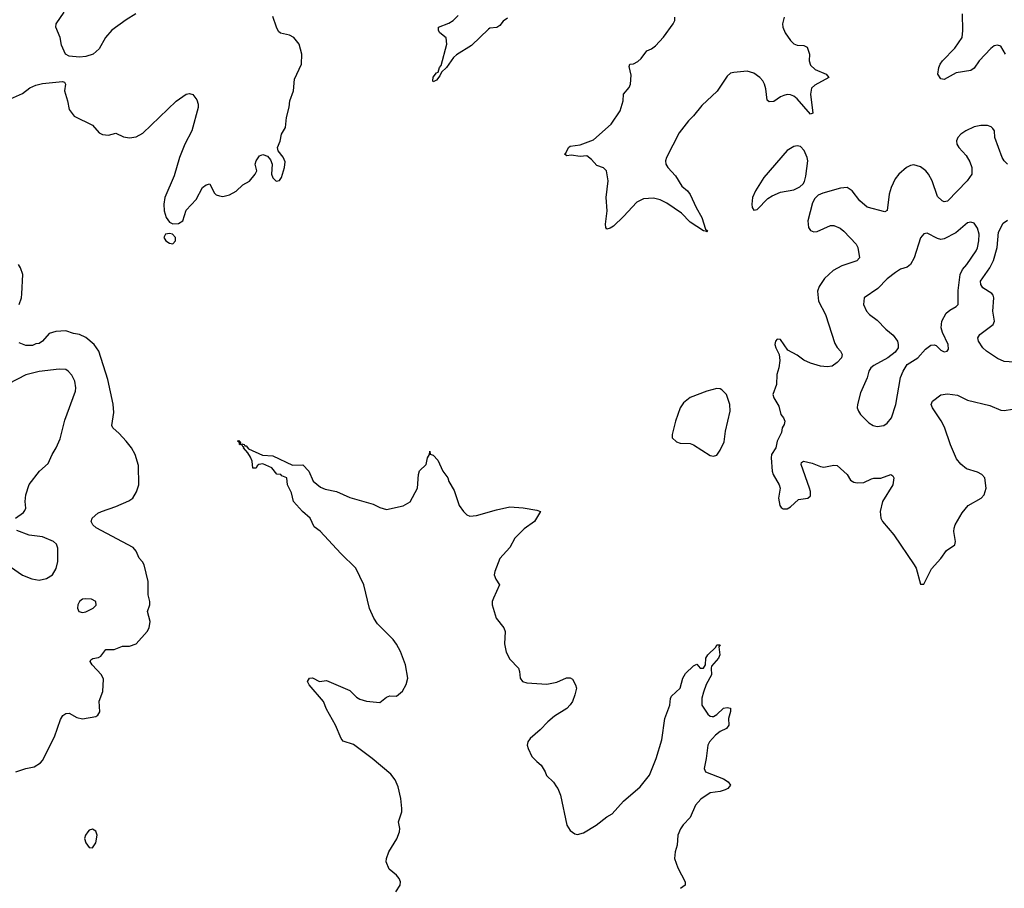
# Model space of a CAD drawing. Header units: inches. Extents: x 1603819 to 1745079, y 385938 to 533966.
# Tile 7 of 256: x 1611933 to 1617831, y 399392 to 404596. Entities that reach past the tile are written whole.
import ezdxf

# ---------------------------------------------------------------- set-up
doc = ezdxf.new("R2010")
doc.units = ezdxf.units.IN
doc.header["$MEASUREMENT"] = 0
doc.layers.add('B6319', color=7, linetype='Continuous')
doc.layers.add('B6410', color=7, linetype='Continuous')

msp = doc.modelspace()

# ---------------------------------------------------------------- linework, layer by layer
at = {"layer": 'B6319', "color": 5, "elevation": 380}
for points in [[(1614186, 399370), (1614212.3, 399410), (1614214.5, 399430), (1614206, 399450), (1614189.3, 399470), (1614146, 399506), (1614127.6, 399550), (1614129.6, 399570), (1614144.2, 399610), (1614192.7, 399687.3), (1614208, 399730), (1614209.6, 399750), (1614203.1, 399790), (1614222.2, 399850), (1614223.1, 399870), (1614216.4, 399930), (1614199.8, 399999.8), (1614199.7, 400000)], [(1615149.1, 400000), (1615156.3, 399990), (1615173, 399950), (1615210.6, 399770), (1615230, 399738.8), (1615258.5, 399718.5), (1615274.4, 399714.4), (1615310, 399724.9), (1615386, 399770), (1615450, 399819.3), (1615482.7, 399837.3), (1615550, 399913.4), (1615650, 399999.3), (1615650.5, 400000)], [(1616182.3, 400000), (1616174, 399990), (1616158.4, 399981.6), (1616130, 399972.2), (1616070, 399964), (1616013.2, 399926.8), (1615982, 399890), (1615950, 399817), (1615907.4, 399772.6), (1615891.1, 399748.9), (1615875.3, 399710), (1615871.5, 399650), (1615860.3, 399610), (1615856, 399570), (1615875.3, 399515.3), (1615919.1, 399430), (1615918.8, 399410), (1615891, 399390)]]:
    msp.add_lwpolyline(points, dxfattribs=at)
at = {"layer": 'B6319', "color": 5, "elevation": 420}
msp.add_lwpolyline([(1612370, 399745.2), (1612350, 399739.3), (1612340.7, 399730), (1612327.7, 399710), (1612322, 399690), (1612330, 399664.7), (1612350, 399636), (1612370, 399634.8), (1612390, 399664.7), (1612397, 399710), (1612390, 399734)], close=True, dxfattribs=at)
at = {"layer": 'B6410', "color": 5}
for points, elevation in [([(1611878, 404122), (1611950, 404153.4), (1611993, 404187), (1612030, 404203.8), (1612070, 404213), (1612190, 404225.5), (1612200.7, 404220.7), (1612207.7, 404210), (1612202.4, 404170), (1612220.3, 404110), (1612230, 404058), (1612258.7, 404018.7), (1612370, 403964), (1612410, 403918.8), (1612428.3, 403908.3), (1612464.4, 403904.4), (1612510, 403915.5), (1612554.1, 403894.1), (1612590, 403887), (1612630, 403893.1), (1612670, 403916.9), (1612870, 404108.5), (1612930, 404150.4), (1612950, 404153.4), (1612970, 404146.8), (1612995.1, 404115.1), (1613002.4, 404090), (1613001.3, 404070), (1612964.4, 403930), (1612922.9, 403850), (1612891, 403770), (1612858.8, 403661.2), (1612802.4, 403530), (1612796.1, 403490), (1612799, 403450), (1612810.4, 403410), (1612830, 403383), (1612850, 403372.7), (1612884.5, 403375.5), (1612909.5, 403390.5), (1612930, 403454.8), (1612990, 403518), (1613028.3, 403590), (1613050, 403607), (1613071.9, 403611.9), (1613098.8, 403558.8), (1613110, 403547.3), (1613130, 403540.7), (1613150, 403537.3), (1613190, 403545.5), (1613230, 403568.2), (1613270, 403605.5), (1613310, 403627.7), (1613344.5, 403670), (1613354.5, 403690), (1613344, 403730), (1613348.7, 403750), (1613370, 403779.5), (1613390, 403787.2), (1613417.4, 403777.4), (1613436.4, 403756.4), (1613446.2, 403730), (1613442.3, 403670), (1613450, 403649.1), (1613470, 403628.1), (1613490, 403632.9), (1613500.7, 403650), (1613519.4, 403710), (1613523.5, 403743.5), (1613512.3, 403772.3), (1613481.6, 403810), (1613478.4, 403830), (1613493, 403867), (1613501.6, 403910), (1613524.5, 403950), (1613531.8, 404010), (1613548.2, 404071.8), (1613551.5, 404110), (1613573, 404170), (1613580.3, 404239.7), (1613621.6, 404330), (1613622.4, 404390), (1613608, 404450), (1613575.1, 404490), (1613550, 404503.1), (1613495.2, 404515.2), (1613484.2, 404524.2), (1613470.8, 404550), (1613450, 404615.1)], 420), ([(1612628.2, 404631.8), (1612570, 404595.5), (1612486.1, 404533.9), (1612446.2, 404490), (1612410, 404421.6), (1612373.4, 404390), (1612330, 404374.3), (1612291.5, 404371.5), (1612230, 404378), (1612208.5, 404388.5), (1612184.1, 404444.1), (1612175.1, 404490), (1612148.8, 404551.2), (1612151, 404570), (1612198.7, 404641.3)], 420), ([(1614855.1, 404605), (1614830, 404587.8), (1614810, 404560.9), (1614791.4, 404548.6), (1614750, 404545.1), (1614740.7, 404539.3), (1614638.8, 404441.2), (1614550, 404385.8), (1614532.4, 404370), (1614490, 404309.6), (1614459.1, 404280.9), (1614450, 404259), (1614430, 404233.2), (1614410, 404223.7), (1614407.1, 404230), (1614410, 404250.5), (1614430, 404277.1), (1614438.9, 404281.1), (1614448.7, 404310), (1614458.2, 404321.8), (1614492.2, 404450), (1614487.2, 404487.2), (1614450, 404517.6), (1614441.1, 404530), (1614441.6, 404550), (1614504.4, 404575.6), (1614530, 404591.8), (1614560, 404620)], 380), ([(1616511.5, 404611.5), (1616503.2, 404570), (1616504.7, 404550), (1616517.8, 404517.8), (1616550.2, 404470.2), (1616571.2, 404451.2), (1616590, 404443.9), (1616630, 404440.7), (1616650, 404430.2), (1616663.2, 404390), (1616661.8, 404350), (1616670, 404324.2), (1616698, 404298), (1616764.9, 404270), (1616780.7, 404250), (1616696.4, 404203.6), (1616675.4, 404184.6), (1616670.2, 404150), (1616683.5, 404036.5), (1616670, 404029.8), (1616590, 404120.8), (1616570, 404138.5), (1616550, 404145.6), (1616530, 404147.1), (1616510, 404141.1), (1616490, 404133.7), (1616450, 404106), (1616423.3, 404103.3), (1616410, 404114), (1616402.1, 404182.1), (1616394.6, 404210), (1616384.5, 404230), (1616366.4, 404250), (1616330, 404274.7), (1616290, 404288.2), (1616210, 404279.8), (1616190, 404274.6), (1616170, 404258.3), (1616111.6, 404168.4), (1616018.7, 404081.3), (1615970, 404020.3), (1615938.9, 403990), (1615883, 403917), (1615806.9, 403770), (1615801.3, 403750), (1615804.4, 403730), (1615816.5, 403710), (1615861.1, 403661.1), (1615898.6, 403598.6), (1615932.7, 403570), (1615949, 403549), (1615985.3, 403470), (1616019.7, 403410), (1616040.5, 403340.5), (1616053, 403330), (1616050, 403322), (1616046.8, 403326.8), (1616029.3, 403330), (1615950, 403383.5), (1615897.2, 403437.1), (1615810, 403496.5), (1615770, 403517.2), (1615730, 403527.4), (1615670, 403522.6), (1615630, 403503.5), (1615550, 403416.3), (1615490, 403359.5), (1615470, 403346), (1615450, 403341.2), (1615443.7, 403350), (1615441.6, 403370), (1615452.4, 403450), (1615446.2, 403530), (1615458.3, 403630), (1615447.6, 403690), (1615430, 403707.6), (1615390, 403723), (1615359, 403759), (1615330, 403779.2), (1615290, 403776.5), (1615236.5, 403783.5), (1615210, 403779.5), (1615196, 403790), (1615204, 403796), (1615221.3, 403830), (1615230, 403837.4), (1615290, 403846), (1615370, 403876.9), (1615476.8, 403970), (1615529.8, 404050), (1615547.7, 404110), (1615550.9, 404150), (1615583.5, 404190), (1615591.1, 404210), (1615595.8, 404264.2), (1615584.5, 404315.5), (1615588, 404330), (1615610, 404331.8), (1615635.1, 404345), (1615656.3, 404363.7), (1615689.5, 404410), (1615718.2, 404421.8), (1615741.8, 404438.2), (1615790, 404490.5), (1615848.2, 404570), (1615856.9, 404590), (1615857.4, 404610)], 380), ([(1617838, 404390), (1617810, 404437.4), (1617790, 404443.5), (1617770, 404439.7), (1617750, 404423.5), (1617679.7, 404350), (1617650, 404306.3), (1617630, 404291.2), (1617543.2, 404276.8), (1617470, 404237.2), (1617450, 404242), (1617433.2, 404270), (1617438.4, 404310), (1617447.8, 404330), (1617460.5, 404350), (1617535.6, 404424.4), (1617577.9, 404490), (1617583.4, 404530), (1617580.2, 404630)], 380), ([(1617850, 403729.7), (1617829.9, 403749.9), (1617817.7, 403770), (1617774.2, 403890), (1617771.6, 403930), (1617763.2, 403943.2), (1617752.9, 403952.9), (1617730, 403962.1), (1617690, 403962.7), (1617650, 403953.2), (1617600.2, 403930), (1617569.7, 403910.3), (1617551.8, 403890), (1617544.6, 403870), (1617546.2, 403850), (1617558, 403830), (1617602.3, 403782.3), (1617624, 403744), (1617637.3, 403710), (1617636.5, 403670), (1617609.2, 403630), (1617490, 403508.6), (1617470, 403504.7), (1617458, 403510), (1617430, 403536.9), (1617398.8, 403630), (1617377.9, 403670), (1617361.8, 403690), (1617330, 403714.9), (1617290, 403725.2), (1617270, 403721.5), (1617246, 403710), (1617199.6, 403670), (1617177.5, 403642.5), (1617152.6, 403590), (1617140.7, 403550), (1617130, 403452.7), (1617115.6, 403444.4), (1617010, 403472.7), (1616964.8, 403510), (1616920.7, 403570), (1616890, 403591), (1616850, 403586.5), (1616743.5, 403556.5), (1616715.6, 403544.4), (1616696.1, 403523.9), (1616682, 403498), (1616654.3, 403390), (1616658.2, 403350), (1616670, 403332.6), (1616690, 403325), (1616710, 403327.3), (1616790, 403362.9), (1616810, 403363.5), (1616847.4, 403347.4), (1616870, 403329.1), (1616944.4, 403250), (1616953.8, 403230), (1616962.7, 403170), (1616948.6, 403151.4), (1616858.1, 403121.9), (1616806.3, 403093.7), (1616753.9, 403046.1), (1616722, 402998), (1616712.4, 402970), (1616718.2, 402910), (1616759.3, 402830), (1616815.7, 402655.7), (1616830, 402631.7), (1616850.4, 402610), (1616860.3, 402590), (1616855.3, 402570), (1616830, 402542.4), (1616799.4, 402520.6), (1616770, 402515.3), (1616730, 402520.6), (1616670, 402537.5), (1616630, 402556.8), (1616590, 402585.3), (1616535.1, 402615), (1616490, 402679), (1616470, 402682), (1616461, 402670), (1616457.3, 402650), (1616461.6, 402630), (1616481.6, 402590), (1616485.5, 402554.5), (1616480.7, 402510), (1616468.2, 402470), (1616467.3, 402410), (1616445.5, 402350), (1616450.4, 402330), (1616481.3, 402281.3), (1616492.8, 402230), (1616508.8, 402210), (1616516.5, 402190), (1616512.8, 402170), (1616500.7, 402150), (1616496.5, 402123.5), (1616471.3, 402070), (1616463.2, 402030), (1616436.5, 401990), (1616434, 401970), (1616441.1, 401890), (1616446.7, 401870), (1616482.2, 401810), (1616487.9, 401790), (1616478.7, 401730), (1616485.8, 401685.8), (1616493.7, 401673.7), (1616506, 401666), (1616530, 401665.5), (1616550, 401677.1), (1616599.1, 401720.9), (1616653.2, 401730), (1616670, 401744), (1616669.7, 401770), (1616663.9, 401790), (1616613.5, 401930), (1616616.9, 401943.1), (1616629, 401950), (1616679.5, 401939.5), (1616730, 401918), (1616750, 401914.7), (1616810, 401927.5), (1616830, 401924.7), (1616890, 401870.3), (1616910, 401837.4), (1616930, 401825.8), (1616950, 401820.7), (1616990, 401823.6), (1617035, 401845), (1617050, 401849.2), (1617090.6, 401849.4), (1617151, 401870), (1617163.1, 401863.1), (1617168.7, 401850), (1617162.4, 401810), (1617102.2, 401710), (1617088.3, 401650), (1617091.6, 401610), (1617102.3, 401590), (1617168.8, 401508.8), (1617290.8, 401330), (1617302.8, 401310), (1617330, 401214), (1617350, 401214), (1617394.9, 401305.1), (1617450, 401367.3), (1617485.1, 401414.9), (1617534.7, 401450), (1617539.7, 401470), (1617529, 401529), (1617530.6, 401550), (1617536.8, 401570), (1617577.9, 401642.1), (1617615.5, 401684.5), (1617693.3, 401730), (1617711.1, 401750), (1617721.5, 401790), (1617713.8, 401850), (1617696.4, 401870), (1617670, 401885), (1617605.3, 401905.3), (1617570, 401932.8), (1617544.2, 401964.2), (1617508.2, 402048.2), (1617473.8, 402153.8), (1617452.8, 402192.8), (1617400.3, 402270), (1617393.7, 402290), (1617400.7, 402310), (1617450, 402348.2), (1617490, 402354.3), (1617550, 402346.7), (1617610, 402316.9), (1617744.7, 402284.7), (1617810, 402256.1), (1617830, 402255.3), (1617929.6, 402270.4)], 420), ([(1617922.2, 402542.2), (1617830, 402548.2), (1617790, 402566.2), (1617725, 402610), (1617703.1, 402630), (1617677.2, 402670), (1617672.8, 402690), (1617683.6, 402710), (1617763.5, 402770), (1617772.1, 402790), (1617761.6, 402850), (1617768.9, 402928.9), (1617764.7, 402944.7), (1617756.2, 402956.2), (1617702.5, 402990), (1617689.9, 403010), (1617688.6, 403030), (1617745, 403110), (1617767.1, 403152.9), (1617788.8, 403230), (1617796.7, 403323.3), (1617824.2, 403375.8), (1617850, 403394.4)], 420), ([(1611929.8, 402890.2), (1611944.2, 402930), (1611946.3, 402953.7), (1611952.4, 403070), (1611938.9, 403110), (1611925.1, 403130)], 420), ([(1611910, 400090.4), (1611970, 400110.5), (1612019.5, 400120.5), (1612057, 400143), (1612070, 400158), (1612141.4, 400298.6), (1612177.8, 400402.2), (1612192.3, 400427.8), (1612210, 400439.5), (1612230, 400440.4), (1612276.1, 400416.1), (1612310, 400406.3), (1612390, 400422), (1612402, 400430), (1612412.8, 400450), (1612410, 400512), (1612431.8, 400570), (1612435.8, 400644.2), (1612422.4, 400670), (1612368.2, 400730), (1612356.2, 400750), (1612360.1, 400759.9), (1612371.5, 400768.5), (1612405.7, 400774.3), (1612418.3, 400781.7), (1612450, 400821.6), (1612498.2, 400821.8), (1612550, 400842), (1612590, 400843.1), (1612630, 400856.4), (1612697.7, 400930), (1612708.2, 400951.8), (1612714, 400990), (1612699.3, 401050), (1612712.1, 401090), (1612713.3, 401110), (1612702, 401150), (1612702.3, 401230), (1612678.9, 401330), (1612668.7, 401348.7), (1612649.7, 401370), (1612631, 401411), (1612613.7, 401433.7), (1612392.2, 401552.2), (1612371.8, 401570), (1612360.7, 401590), (1612367, 401610), (1612401.1, 401638.9), (1612422.7, 401650), (1612510, 401678.5), (1612586.9, 401713.1), (1612610, 401728.5), (1612633.6, 401766.4), (1612646.3, 401810), (1612644.2, 401924.2), (1612625.7, 401990), (1612603.1, 402030), (1612571.7, 402070), (1612530, 402117.2), (1612491.1, 402150), (1612484.8, 402164.8), (1612496.6, 402243.4), (1612492.7, 402292.7), (1612460.6, 402440.6), (1612406.4, 402610), (1612380.3, 402650), (1612330, 402692.5), (1612291.8, 402710), (1612256.2, 402716.2), (1612210, 402731.9), (1612150, 402727.7), (1612110, 402716.1), (1612070, 402668.9), (1612050, 402656.4), (1612030, 402653.3), (1612010, 402643.5), (1611970, 402643.7), (1611930, 402660.4)], 420), ([(1611907.3, 401610), (1611956, 401644), (1611964.7, 401655.3), (1611969.6, 401670), (1611966.6, 401710), (1611969.8, 401750), (1611989.8, 401810.2), (1612052.7, 401890), (1612102.9, 401937.1), (1612127.3, 401990), (1612152, 402030), (1612175.4, 402084.6), (1612203.9, 402196.1), (1612267.8, 402370), (1612269.6, 402390), (1612262.9, 402430), (1612245.8, 402465.8), (1612224, 402490), (1612210, 402499.3), (1612170, 402501.6), (1612050, 402487.6), (1611970, 402467.7), (1611866.5, 402413.5)], 440), ([(1614199.7, 400000), (1614181.6, 400041.6), (1614156.3, 400076.3), (1614044.5, 400170), (1613933, 400253), (1613870, 400273.2), (1613858, 400290), (1613824.5, 400370), (1613770, 400466), (1613752.6, 400510), (1613666.6, 400610), (1613657.2, 400630), (1613668.7, 400650), (1613687.6, 400652.4), (1613730, 400631), (1613770, 400636.3), (1613910, 400577.4), (1613950, 400537.6), (1613970, 400525.7), (1614010, 400513.4), (1614090, 400504.6), (1614130, 400537.6), (1614150, 400544.9), (1614190, 400543.1), (1614226.6, 400573.4), (1614247.5, 400612.5), (1614257.8, 400650), (1614243.8, 400730), (1614214.5, 400810), (1614190, 400854), (1614170, 400882.9), (1614077.1, 400977.1), (1614054.5, 401010), (1614028.7, 401068.7), (1613994, 401210), (1613947, 401310), (1613857.7, 401397.7), (1613732.2, 401532.2), (1613697.7, 401557.7), (1613673.6, 401610), (1613627.3, 401650), (1613572.7, 401710), (1613562, 401762), (1613538, 401810), (1613534, 401850), (1613503.1, 401863.1), (1613498, 401870), (1613473.2, 401873.2), (1613443.7, 401910), (1613390, 401935.6), (1613364.7, 401930), (1613356.3, 401923.7), (1613350, 401909), (1613330, 401909.2), (1613325.6, 401950), (1613315.2, 401975.2), (1613300.7, 402000.7), (1613274, 402030), (1613276.4, 402036.4), (1613270, 402038), (1613266.8, 402046.8), (1613249.7, 402050), (1613247.5, 402067.5), (1613238, 402070), (1613246, 402074), (1613255.3, 402064.7), (1613251.6, 402051.6), (1613264.7, 402055.3), (1613278, 402050), (1613282, 402042), (1613290, 402042.8), (1613304.5, 402024.5), (1613387.5, 401987.5), (1613450, 401983.2), (1613567.8, 401927.8), (1613630, 401929.1), (1613665.8, 401890), (1613691.5, 401831.5), (1613734.2, 401794.2), (1613762.4, 401782.4), (1613830, 401768.4), (1613910, 401733.7), (1614050, 401692.4), (1614090, 401672.7), (1614130, 401661.6), (1614230, 401684), (1614272.8, 401707.2), (1614317, 401790), (1614322, 401870), (1614327.3, 401892.7), (1614368.7, 401930), (1614376, 401970), (1614388.7, 401990), (1614390, 402011.3), (1614392, 401992), (1614410, 401986.8), (1614437, 401957), (1614467.7, 401890), (1614498, 401850), (1614504.7, 401830), (1614535.8, 401775.8), (1614565.8, 401685.8), (1614591, 401650), (1614611.3, 401630), (1614630, 401620.7), (1614670, 401624.9), (1614790, 401659.1), (1614870, 401676.3), (1614950, 401670.8), (1615030, 401658), (1615052, 401650), (1615016, 401590), (1614954.6, 401545.4), (1614899.1, 401490), (1614870, 401432.7), (1614810, 401368.7), (1614778.4, 401290), (1614774.4, 401270), (1614784.4, 401244.4), (1614806.8, 401210), (1614770.7, 401130), (1614764, 401110), (1614764, 401090), (1614788, 401010), (1614832.7, 400952.7), (1614841.3, 400930), (1614836.7, 400856.7), (1614847.3, 400807.3), (1614870, 400764), (1614920.7, 400710), (1614927.7, 400690), (1614930.8, 400650), (1614946, 400630), (1614970, 400623), (1615090, 400614.9), (1615150, 400627.7), (1615208.1, 400651.9), (1615230, 400653.4), (1615244.5, 400644.5), (1615262, 400610), (1615268, 400590), (1615259.5, 400550), (1615244.4, 400510), (1615230, 400492), (1615210, 400469.5), (1615136.7, 400423.3), (1615096.3, 400390), (1615050, 400340.9), (1614990.7, 400290), (1614977.3, 400270), (1614973.4, 400250), (1614978, 400230), (1615001.4, 400181.4), (1615030, 400150.6), (1615057.3, 400130), (1615080.7, 400090), (1615088, 400068), (1615130, 400026.8), (1615149.1, 400000)], 380), ([(1611878, 401318), (1611950, 401268.5), (1612006.6, 401246.6), (1612050, 401238.7), (1612092.9, 401247.1), (1612130, 401270.7), (1612151.3, 401308.7), (1612162, 401350), (1612162.4, 401430), (1612153.4, 401453.4), (1612135.1, 401470), (1612070, 401498.4), (1611990, 401507.2), (1611915.1, 401535.1)], 440), ([(1615650.5, 400000), (1615706, 400070), (1615746, 400170), (1615779.5, 400280.5), (1615797.6, 400410), (1615827.6, 400490), (1615831.8, 400528.2), (1615838, 400542), (1615890, 400591), (1615906, 400650), (1615921.8, 400678.2), (1615970, 400724.9), (1615990, 400734), (1616010, 400711.3), (1616030, 400710.8), (1616042, 400730), (1616042.7, 400770), (1616055.1, 400790), (1616102.7, 400837.3), (1616110, 400850.3), (1616130, 400851), (1616121.6, 400838.4), (1616126.2, 400790), (1616119.3, 400770), (1616077.4, 400722.6), (1616074.3, 400710), (1616076.9, 400670), (1616046.2, 400613.8), (1616030, 400566), (1616019.6, 400530), (1616018.4, 400490), (1616056.1, 400436.1), (1616070, 400422.8), (1616081.1, 400421.1), (1616090, 400420.5), (1616110, 400432.7), (1616149.9, 400470.1), (1616170, 400475.8), (1616191.8, 400471.8), (1616191.7, 400451.7), (1616179.6, 400410), (1616181.1, 400370), (1616167, 400350), (1616128.9, 400331.1), (1616100.3, 400310), (1616064.9, 400270), (1616054.4, 400250), (1616046, 400170), (1616033, 400110), (1616042, 400090), (1616150, 400047.8), (1616177.1, 400030), (1616190.6, 400010), (1616182.3, 400000)], 380)]:
    msp.add_lwpolyline(points, dxfattribs=dict(at, elevation=elevation))
for points, elevation in [([(1616590, 403840.3), (1616570, 403836.2), (1616530, 403812.9), (1616391, 403650), (1616341.1, 403570), (1616323.5, 403530), (1616317.8, 403490), (1616320.3, 403470), (1616330, 403455.5), (1616350, 403459.5), (1616415.3, 403524.7), (1616439.7, 403540.3), (1616490, 403562.2), (1616570, 403575.6), (1616605.7, 403594.3), (1616626.8, 403613.2), (1616634.5, 403625.5), (1616642.4, 403657.6), (1616654.3, 403750), (1616651, 403770), (1616631.3, 403811.3), (1616610, 403835.3)], 420), ([(1617630, 403382.9), (1617610, 403378), (1617541.6, 403318.4), (1617470, 403282.2), (1617450, 403279.1), (1617430, 403285.4), (1617370, 403317.6), (1617350, 403312), (1617330, 403289.2), (1617291.4, 403168.6), (1617270, 403129), (1617250, 403113.2), (1617210, 403101.2), (1617178.5, 403081.5), (1617130, 403042.7), (1617074, 402986), (1616991, 402930), (1616987.3, 402890), (1617004.9, 402850), (1617024, 402830), (1617070, 402796.3), (1617121.1, 402741.1), (1617165.3, 402705.3), (1617190.4, 402670.4), (1617194.8, 402650), (1617194.8, 402630), (1617176.9, 402603.1), (1617132.4, 402570), (1617050, 402524.4), (1617032.4, 402510), (1617020.2, 402490), (1617010.3, 402450), (1616970, 402359.3), (1616951.8, 402290), (1616950.3, 402270), (1616957.6, 402250), (1616970.4, 402230), (1617019.6, 402179.6), (1617045.3, 402165.3), (1617070, 402159.5), (1617110, 402164.6), (1617130, 402177.8), (1617154.6, 402210), (1617181.6, 402290), (1617208.5, 402451.6), (1617225.1, 402490), (1617249.7, 402530.3), (1617312.3, 402570), (1617358.4, 402621.6), (1617390, 402646), (1617410, 402648.7), (1617423.1, 402643.1), (1617450, 402615.5), (1617470, 402606.4), (1617489.5, 402610.5), (1617497.2, 402622.8), (1617494.7, 402650), (1617461.4, 402721.4), (1617452.8, 402750), (1617456.4, 402790), (1617483.3, 402836.7), (1617504.7, 402855.3), (1617542.6, 402877.4), (1617554, 402890), (1617553.7, 402973.7), (1617566, 403070), (1617580.2, 403099.8), (1617607.2, 403130), (1617662.4, 403210), (1617670.8, 403229.2), (1617678.7, 403270), (1617679.5, 403310), (1617670, 403346.6), (1617650, 403377)], 440), ([(1612830, 403315.1), (1612806, 403310), (1612797.3, 403290), (1612807.7, 403270), (1612830, 403257.1), (1612850, 403253.4), (1612866.6, 403270), (1612866.6, 403290), (1612848, 403310)], 420), ([(1616110, 402385.6), (1616050, 402371.1), (1615950, 402332.8), (1615910, 402299.6), (1615890.3, 402270), (1615861.3, 402190), (1615841.6, 402110), (1615842, 402090), (1615866.7, 402066.7), (1615890, 402058), (1615950, 402055.9), (1615970, 402049.2), (1616070, 401984.4), (1616090, 401981.6), (1616110, 401987.7), (1616130, 402017.3), (1616153.2, 402066.8), (1616161.1, 402130), (1616189.2, 402250), (1616186, 402290), (1616166.6, 402350), (1616138.9, 402378.9), (1616130, 402384.5)], 420), ([(1612330, 401126.6), (1612310, 401123.7), (1612290.8, 401110), (1612280.5, 401090), (1612279.3, 401070), (1612288, 401050), (1612310, 401044.2), (1612330, 401047.6), (1612374, 401070), (1612392.1, 401087.9), (1612388.7, 401110), (1612363.2, 401123.2)], 440)]:
    msp.add_lwpolyline(points, close=True, dxfattribs=dict(at, elevation=elevation))

doc.saveas('drawing.dxf')
